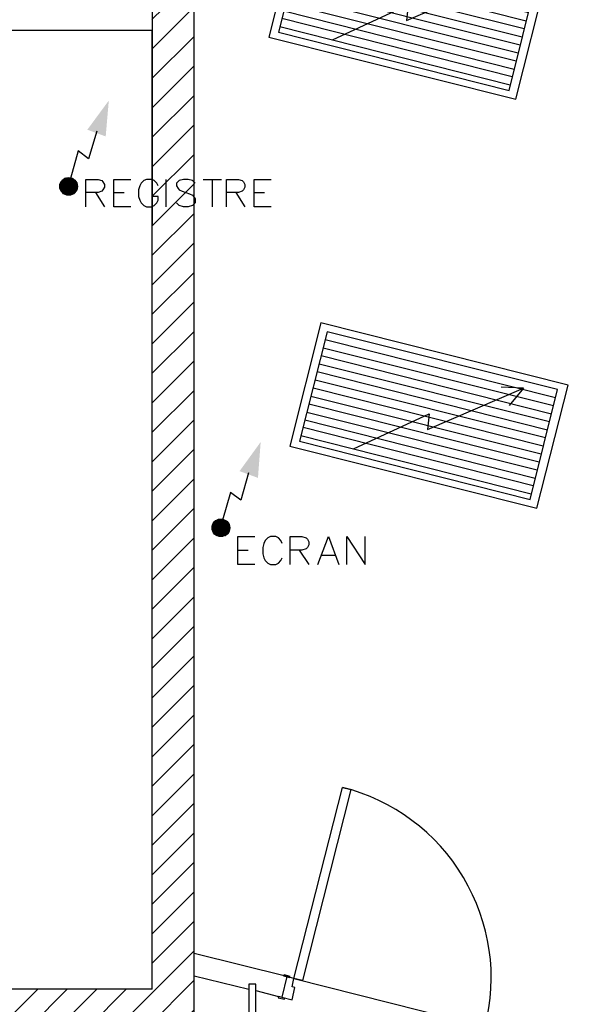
# Model space of a CAD drawing. Header units: millimetres. Extents: x 483 to 46833, y 1207 to 25488.
# Tile 3 of 19: x 5722 to 8408, y 10706 to 15344. Entities that reach past the tile are written whole.
import ezdxf

# ---------------------------------------------------------------- set-up
doc = ezdxf.new("R2010")
doc.units = ezdxf.units.MM
for name, color, linetype in [('Chauffage', 1, 'Continuous'), ('Fond de plan', 7, 'Continuous'), ('Petites forces', 92, 'Continuous')]:
    doc.layers.add(name, color=color, linetype=linetype)
pattern_1 = [(45, (-17640.72, -1832.91), (-69.46702, 69.46702), [])]

# ---------------------------------------------------------------- blocks, each defined once
blk = doc.blocks.new('Panneau rayonnant metallique 60x120')
at = {"layer": 'Chauffage', "lineweight": -3}
for points in [[(1.9, -600), (1200, -597.8), (1200, 0), (0, 0)], [(39.6, -565.9), (1159.1, -565.9), (1157.3, -31.4), (39.6, -33.6)]]:
    blk.add_lwpolyline(points, close=True, dxfattribs=at)
for points in [[(39.6, -71.6), (1157.3, -71.6)], [(295.1, -538.5), (599.6, -291.3), (610.1, -365.2), (1000.7, -65.2), (897.4, -86.3)], [(1000.7, -65.2), (954.3, -160.3)], [(39.6, -111.7), (1157.3, -109.6)], [(39.6, -149.8), (1157.3, -149.8)], [(39.6, -189.9), (1157.3, -187.8)], [(39.6, -227.9), (1157.3, -227.9)], [(39.6, -268.1), (1157.3, -265.9)], [(39.6, -306.1), (1157.3, -306.1)], [(39.6, -346.2), (1157.3, -344.1)], [(39.6, -384.2), (1157.3, -384.2)], [(39.6, -424.4), (1157.3, -422.3)], [(39.6, -462.4), (1157.3, -462.4)], [(39.6, -498.3), (1157.3, -498.3)], [(39.6, -538.5), (1157.3, -538.5)]]:
    blk.add_lwpolyline(points, dxfattribs=at)
blk = doc.blocks.new('Alimentation registre')
at = {"layer": 'Petites forces', "lineweight": -3}
for points in [[(132.4, 260.6), (94.4, 129.7), (45.9, 167.7), (9.7, 36.7)], [(-40.6, 11.4), (-11, 40.9)], [(-40.6, 9.2), (-9.3, 40.9)], [(-40.6, 7.1), (-7.1, 40.9), (-40.6, 7.1)], [(-40.6, 5), (-4.9, 40.9)], [(-40.6, 2.9), (-2.7, 40.9), (-40.6, 2.9)], [(-0.4, 40.9), (-40.6, 0.8), (1.3, 40.9), (-40.6, -1.3)], [(-40.6, -3.4), (3.5, 40.9), (-40.6, -3.4)], [(-40.6, -5.5), (5.7, 40.9), (-40.6, -5.5)], [(-40.6, -7.7), (7.9, 40.9), (-40.6, -7.7)], [(-40.6, -9.8), (9.7, 40.9), (-40.6, -9.8)], [(-40.6, -11.9), (11.9, 40.9), (-38.8, -11.9), (14.1, 40.9)], [(-38.8, 17.7), (-17.7, 38.8)], [(-38.8, 15.6), (-15.4, 38.8)], [(-38.8, 13.4), (-13.2, 38.8)], [(-38.8, -14), (14.1, 38.8), (-38.8, -14)], [(-38.8, -16.1), (16.3, 38.8), (-38.8, -16.1)], [(-38.8, -18.2), (18.5, 38.8), (-36.6, -18.2), (20.3, 36.7), (-36.6, -20.4), (20.3, 36.7)], [(-36.6, 19.8), (-19.9, 36.7)], [(-36.6, -20.4), (22.5, 36.7)], [(-34.4, 21.9), (-21.6, 34.6)], [(-34.4, -22.4), (22.5, 34.6), (-34.4, -22.4)], [(-34.4, -24.6), (24.7, 34.6), (-34.4, -24.6)], [(-32.2, -24.6), (24.7, 34.6)], [(-32.2, -26.7), (26.9, 32.5), (-32.2, -26.7), (26.9, 32.5)], [(-30.5, 28.3), (-28.2, 30.4)], [(-30.5, -28.8), (29.1, 30.4), (-30.5, -28.8), (29.1, 30.4)], [(-28.2, -28.8), (30.9, 30.4)], [(-28.2, -30.9), (30.9, 28.3), (-28.2, -30.9), (30.9, 28.3)], [(-26, -33), (33.1, 26.1), (-26, -33), (33.1, 26.1)], [(-23.8, -33), (33.1, 24)], [(-23.8, -35.2), (35.3, 24), (-23.8, -35.2)], [(-21.6, -35.2), (35.3, 21.9), (-21.6, -35.2), (37.5, 21.9)], [(-19.9, -37.2), (37.5, 19.8), (-19.9, -37.2)], [(37.5, 19.8), (-17.7, -37.2), (37.5, 17.7)], [(39.3, 17.7), (-15.4, -37.2), (39.3, 15.6), (-13.2, -37.2), (39.3, 13.4), (-11, -37.2)], [(39.3, 13.4), (-9.3, -37.2), (41.5, 11.4), (-7.1, -37.2), (41.5, 9.2), (-4.9, -37.2)], [(-2.7, -37.2), (41.5, 7.1), (-2.7, -37.2)], [(-0.4, -37.2), (41.5, 5), (-0.4, -37.2)], [(1.3, -37.2), (41.5, 2.9), (1.3, -37.2)], [(3.5, -37.2), (41.5, 0.8), (5.7, -37.2), (41.5, -1.3)], [(81.6, -96.4), (81.6, 32.5), (138.6, 32.5), (155.8, 28.3), (161.9, 21.9), (168.6, 9.2), (168.6, -3.4), (161.9, -16.1), (155.8, -22.4), (138.6, -28.8), (81.6, -28.8)], [(293, -96.4), (212.7, -96.4), (212.7, 32.5), (293, 32.5)], [(421.9, 2.9), (415.7, 15.6), (402.9, 28.3), (392.3, 32.5), (367.1, 32.5), (354.3, 28.3), (341.5, 15.6), (335.4, 2.9), (328.7, -16.1), (328.7, -47.8), (335.4, -64.7), (341.5, -77.4), (354.3, -90), (367.1, -96.4), (392.3, -96.4), (402.9, -90), (415.7, -77.4), (421.9, -64.7), (421.9, -47.8), (392.3, -47.8)], [(459.8, -96.4), (459.8, 32.5)], [(595.3, 15.6), (582.5, 28.3), (563.5, 32.5), (540.1, 32.5), (521.1, 28.3), (508.3, 15.6), (508.3, 2.9), (515, -9.8), (521.1, -16.1), (533.9, -22.4), (569.7, -35.2), (582.5, -41.5), (588.7, -47.8), (595.3, -58.4), (595.3, -77.4), (582.5, -90), (563.5, -96.4), (540.1, -96.4), (521.1, -90), (508.3, -77.4)], [(633.2, 32.5), (719.7, 32.5)], [(675.6, 32.5), (675.6, -96.4)], [(743.1, -96.4), (743.1, 32.5), (800, 32.5), (816.8, 28.3), (823.4, 21.9), (829.6, 9.2), (829.6, -3.4), (823.4, -16.1), (816.8, -22.4), (800, -28.8), (743.1, -28.8)], [(954, -96.4), (874.2, -96.4), (874.2, 32.5), (954, 32.5)], [(7.9, -37.2), (41.5, -3.4), (7.9, -37.2)], [(9.7, -37.2), (41.5, -5.5)], [(11.9, -37.2), (41.5, -7.7), (11.9, -37.2)], [(41.5, -9.8), (14.1, -37.2), (41.5, -11.9)], [(16.3, -37.2), (39.3, -14)], [(39.3, -16.1), (18.5, -37.2), (39.3, -18.2)], [(20.3, -37.2), (37.5, -20.4)], [(24.7, -35.2), (35.3, -22.4)], [(126.2, -28.8), (168.6, -96.4)], [(212.7, -28.8), (261.2, -28.8)], [(787.2, -28.8), (829.6, -96.4)], [(874.2, -28.8), (922.7, -28.8)]]:
    blk.add_lwpolyline(points, dxfattribs=at)
blk.add_circle((0, 0), 41.5, dxfattribs=at)
at = {"layer": 'Petites forces', "lineweight": -3, "transparency": 33554559}
blk.add_solid([(189.3, 404.3), (174.7, 235.3), (88.3, 267)], dxfattribs=at)
blk = doc.blocks.new('Alimentation écran')
at = {"layer": 'Petites forces', "lineweight": -3}
for points in [[(130.2, 258.5), (94.3, 129.7), (45.7, 165.6), (7.7, 36.7)], [(-40.9, 5), (-5, 40.9), (-43, 2.9), (-2.9, 40.9)], [(-43, 0.8), (-0.8, 40.9), (-43, -1.4), (1.3, 40.9), (-43, -3.4), (3.4, 40.9), (-43, -5.6)], [(-40.9, 11.3), (-11.4, 40.9)], [(-40.9, 9.2), (-9.2, 40.9), (-40.9, 7.1), (-7.1, 40.9)], [(-40.9, -5.6), (5.5, 40.9), (-40.9, -7.7), (7.7, 40.9), (-40.9, -9.8), (9.8, 40.9), (-40.9, -11.9), (11.9, 38.8), (-40.9, -14), (14, 38.8), (-38.8, -16.1), (16.1, 38.8), (-38.8, -16.1)], [(-40.9, 13.5), (-13.5, 38.8)], [(-38.8, 15.6), (-15.6, 38.8)], [(-38.8, 17.7), (-17.7, 36.7)], [(16.1, 36.7), (-38.8, -18.2), (18.2, 36.7), (-36.7, -20.4), (20.3, 36.7), (-36.7, -20.4)], [(-36.7, 19.8), (-19.8, 36.7)], [(20.3, 34.6), (-36.7, -22.5), (22.4, 34.6), (-34.6, -22.5)], [(-34.6, 21.9), (-24, 34.6)], [(22.4, 34.6), (-34.6, -24.6), (24.6, 34.6)], [(-34.6, -24.6), (24.6, 32.4), (-32.5, -26.7), (26.7, 32.4), (-32.5, -26.7)], [(-32.5, 28.2), (-28.3, 30.4)], [(-32.5, -28.8), (26.7, 30.4)], [(-30.4, -28.8), (28.8, 30.4), (-30.4, -28.8)], [(28.8, 28.2), (-30.4, -30.9), (30.9, 28.2), (-28.3, -30.9), (30.9, 28.2)], [(-28.3, -33), (30.9, 26.1)], [(-26.1, -33), (33, 26.1), (-26.1, -33)], [(-26.1, -35.2), (33, 24), (-24, -35.2), (35.1, 24)], [(-24, -35.2), (35.1, 21.9), (-21.9, -35.2)], [(-21.9, -37.2), (35.1, 19.8)], [(-19.8, -37.2), (37.2, 19.8), (-19.8, -37.2), (37.2, 17.7), (-17.7, -37.2), (37.2, 17.7)], [(-15.6, -37.2), (37.2, 15.6)], [(39.3, 15.6), (-13.5, -37.2), (39.3, 13.5), (-11.4, -37.2), (39.3, 11.3), (-9.2, -37.2), (39.3, 11.3)], [(-7.1, -37.2), (41.5, 9.2), (-5, -37.2), (41.5, 7.1), (-2.9, -37.2), (41.5, 5), (-0.8, -37.2)], [(41.5, 2.9), (1.3, -37.2), (41.5, 0.8), (3.4, -37.2), (41.5, -1.4), (5.5, -37.2), (41.5, -3.4)], [(7.7, -37.2), (41.5, -5.6), (9.8, -37.2), (41.5, -7.7)], [(41.5, -9.8), (11.9, -37.2), (39.3, -9.8)], [(14, -37.2), (39.3, -11.9)], [(39.3, -14), (16.1, -37.2), (39.3, -16.1)], [(18.2, -37.2), (37.2, -18.2)], [(20.3, -37.2), (37.2, -20.4)], [(22.4, -35.2), (35.1, -24.6)], [(159.8, -172.4), (79.5, -172.4), (79.5, -41.5), (159.8, -41.5)], [(288.7, -73.2), (282.3, -60.5), (271.7, -47.8), (259.1, -41.5), (233.7, -41.5), (221.1, -47.8), (208.4, -60.5), (202, -73.2), (197.8, -92.2), (197.8, -121.8), (202, -140.8), (208.4, -153.5), (221.1, -166.1), (233.7, -172.4), (259.1, -172.4), (271.7, -166.1), (282.3, -153.5), (288.7, -140.8)], [(326.7, -172.4), (326.7, -41.5), (381.6, -41.5), (400.6, -47.8), (407, -54.2), (413.3, -66.8), (413.3, -79.5), (407, -92.2), (400.6, -98.5), (381.6, -104.8), (326.7, -104.8)], [(455.6, -172.4), (506.3, -41.5), (554.8, -172.4)], [(592.9, -172.4), (592.9, -41.5), (679.5, -172.4), (679.5, -41.5)], [(79.5, -104.8), (128.1, -104.8)], [(368.9, -104.8), (413.3, -172.4)], [(474.6, -128.1), (535.8, -128.1)]]:
    blk.add_lwpolyline(points, dxfattribs=at)
blk.add_circle((0, 0), 41.5, dxfattribs=at)
at = {"layer": 'Petites forces', "lineweight": -3, "transparency": 33554559}
blk.add_solid([(187.3, 404.3), (174.5, 235.2), (87.9, 267)], dxfattribs=at)

msp = doc.modelspace()

# ---------------------------------------------------------------- hatches: boundary and pattern name
at = {"layer": 'Fond de plan', "true_color": 0x939598}
h = msp.add_hatch(dxfattribs=at)
h.set_pattern_fill('ANSI31', color=252, scale=30.94211)
h.set_pattern_definition(pattern_1)
h.paths.add_polyline_path([(1162.5, 17526.6), (776.2, 17467), (774.8, 9106.9), (31500.5, 1351.8), (31766.4, 2399.6), (31563.2, 2451), (31348.7, 1606.4), (984.6, 9270.2), (985.9, 17287.2), (1194.5, 17319.3)])
h.paths.add_polyline_path([(5306.6, 18163.7), (5305.5, 18163.5), (4320, 18011.6), (4350.3, 17814.9), (5336.4, 17966.9)])
h.paths.add_polyline_path([(10666.1, 18780.4), (10634.4, 18987.7), (6292.7, 18317.5), (6292.7, 18317.5), (6324.6, 18110.3)])
h.paths.add_polyline_path([(33521.8, 9320), (33192.3, 9497.5), (33097.7, 9321.9), (33291.5, 9218.6), (32917.5, 7749.9), (33112, 7703.5)])
h.paths.add_polyline_path([(33112, 7703.5), (32917.5, 7749.9), (32801.7, 7295.1), (32995.9, 7246)])
h.paths.add_polyline_path([(28503.8, 12016), (28409.3, 11840.4), (29844.2, 11069), (29868.9, 11114.8, -0.072362), (29867.3, 11126.8), (29866.8, 11126.4), (29867.3, 11126.2, -0.326522), (29896.6, 11166.3), (29938.9, 11244.6)], flags=17)
h.paths.add_polyline_path([(26114.9, 12879.9), (26163.6, 13063.9), (26070.7, 13236.7), (26054, 13227.8), (26054.1, 13227.6), (25990, 13193.6), (25990, 13193.5), (25960.7, 13082.7), (25867.8, 12715), (26061.1, 12666.7)], flags=17)
h.paths.add_polyline_path([(24978.8, 8399.4), (25094.7, 8855.4), (25098.8, 8874.3), (25099.4, 8874.1), (25722.4, 11326.1, -0.098953), (25714.7, 11364.3, -0.225129), (25751.3, 11441.4), (25772.4, 11525, -0.142071), (25757.5, 11576.4, -0.271318), (25806.6, 11660.2), (25816.4, 11699), (25623.1, 11749.5), (25546.7, 11447.5), (24276.9, 6446.9), (24253.7, 6349.7), (24446, 6301.1), (24458.7, 6349.7), (24464.3, 6375.2), (24464.5, 6375.2), (24875.1, 7991.2), (24887.5, 8041.9)], flags=17)
h.paths.add_polyline_path([(26324.1, 13186.1), (26307.1, 13218.1), (26233.2, 13258), (26260.3, 13307.5), (26248.3, 13331.5), (26070.7, 13236.7), (26163.6, 13063.9), (26176.2, 13040.4), (27529.5, 12312), (27625, 12489.3)], flags=17)
h.paths.add_polyline_path([(23757.2, 18011.4), (23375.6, 17953), (23377, 17943.8), (23406, 17756), (23647.4, 17793.8), (23737.6, 17625.9), (23913.8, 17719.5)])
h.paths.add_polyline_path([(19330.3, 17328.9), (18853.8, 17255.5), (18853.8, 17221.5), (19096, 17091.4), (19360.5, 17132.5)], flags=17)
h.paths.add_polyline_path([(18853.8, 17221.5), (18853.8, 17053.8), (19096, 17091.4)], flags=17)
h.paths.add_polyline_path([(18853.8, 17221.5), (18804.6, 17247.9), (18769.3, 17242.4), (18615.1, 17326.2), (18615.1, 17100.2), (18735.5, 17035.4), (18853.8, 17053.8)], flags=17)
h.paths.add_polyline_path([(18615.1, 17326.2), (18473.6, 17403), (18473.1, 17403.2), (18378.7, 17227.5), (18615.1, 17100.2)], flags=17)
h.paths.add_polyline_path([(18853.8, 17255.5), (18804.6, 17247.9), (18853.8, 17221.5)], flags=16)
h.paths.add_polyline_path([(14267.3, 19544.6), (14146.9, 19526.2), (14146, 19526), (14176, 19329.6), (14267.3, 19343.4)])
h.paths.add_polyline_path([(14508.1, 19532), (14436.3, 19570.5), (14267.3, 19544.6), (14267.3, 19343.4), (14400.4, 19363.5), (14508.1, 19305.6)])
h.paths.add_polyline_path([(14690.6, 19433.9), (14508.1, 19532), (14508.1, 19305.6), (14596.7, 19258)])
h = msp.add_hatch(dxfattribs=at)
h.set_pattern_fill('ANSI31', color=252, scale=30.94211)
h.set_pattern_definition(pattern_1)
h.paths.add_polyline_path([(1124.1, 10778.6), (1124.1, 10577.9), (6345, 10577.1), (6349, 8927.8), (6543.5, 8927.8), (6543.5, 18000.9), (6345, 17971.3), (6343.8, 10777.7)])

# ---------------------------------------------------------------- linework, layer by layer
at = {"layer": 'Fond de plan'}
for p, q in [((6543.5, 8927.8), (6543.5, 18000.9)), ((4648.5, 15294.9), (6345, 15294.9)), ((6345, 10777.7), (6345, 15294.9)), ((6978.7, 10836.9), (6543.5, 10945.4)), ((6345, 10777.7), (4648.5, 10778))]:
    msp.add_line(p, q, dxfattribs=at)
msp.add_lwpolyline([(1124.1, 10778.6), (1124.1, 10577.9), (6345, 10577.1), (6349, 8927.8), (6543.5, 8927.8), (6543.5, 18000.9), (6345, 17971.3), (6343.8, 10777.7), (1124.1, 10778.6)], dxfattribs=at)
at = {"layer": 'Fond de plan', "lineweight": -3}
msp.add_lwpolyline([(7012.5, 10828.5), (7240.7, 11728.4), (7280.9, 11717.9), (7052.7, 10817.9), (7012.5, 10828.5), (7912.5, 10600.3, 0.415171), (7240.7, 11728.4)], format="xyb", dxfattribs=at)
for points in [[(6543.5, 10841.2), (6801.3, 10777.7)], [(6833, 10771.4), (6940.7, 10743.9)]]:
    msp.add_lwpolyline(points, dxfattribs=at)
for points in [[(6955.5, 10739.8), (7004.1, 10727.1), (7016.8, 10786.2), (7004.1, 10788.3), (7012.5, 10828.5), (6978.7, 10836.9)], [(6995.6, 10836.9), (6966.1, 10845.3), (6963.9, 10841.2), (6993.5, 10832.7)], [(6833, 9060.2), (6833, 10802), (6801.3, 10801.7), (6801.3, 9060.2)], [(6968.2, 10735.5), (6940.7, 10743.9), (6938.6, 10737.6), (6968.2, 10731.3)]]:
    msp.add_lwpolyline(points, close=True, dxfattribs=at)

# ---------------------------------------------------------------- block references
at = {"layer": 'Chauffage', "rotation": 345.8151690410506}
for p in [(7040, 15843.9), (7139.3, 13917.1)]:
    msp.add_blockref('Panneau rayonnant metallique 60x120', p, dxfattribs=at)
at = {"layer": 'Petites forces'}
for name, p in [('Alimentation registre', (5952.2, 14559.2)), ('Alimentation écran', (6669, 12950.9))]:
    msp.add_blockref(name, p, dxfattribs=at)

doc.saveas('drawing.dxf')
